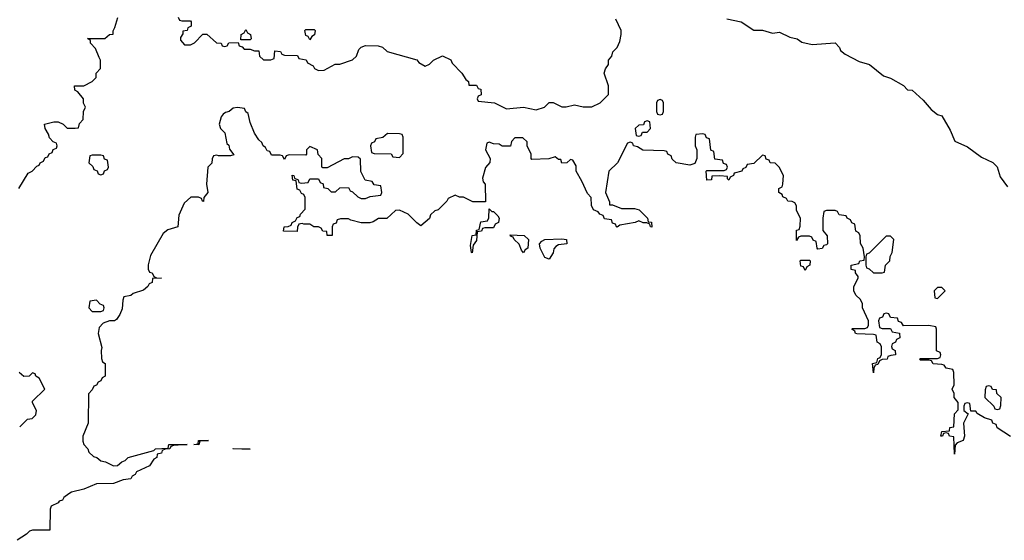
# Model space of a CAD drawing. Header units: inches. Extents: x 2808529 to 2951249, y 860290 to 1033701.
# Tile 48 of 153: x 2832950 to 2837563, y 1025062 to 1027500. Entities that reach past the tile are written whole.
import ezdxf

# ---------------------------------------------------------------- set-up
doc = ezdxf.new("R2010")
doc.units = ezdxf.units.IN
doc.header["$MEASUREMENT"] = 0
doc.layers.add('C8032', color=7, linetype='Continuous')

msp = doc.modelspace()

# ---------------------------------------------------------------- linework, layer by layer
at = {"layer": 'C8032', "color": 6}
for points in [[(2832946, 1026710), (2832990, 1026782), (2833009, 1026791), (2833030, 1026814), (2833042, 1026818), (2833046, 1026830), (2833062, 1026838), (2833070, 1026854), (2833082, 1026858), (2833088, 1026872), (2833102, 1026878), (2833107.3, 1026892.7), (2833122, 1026898), (2833126, 1026910), (2833122, 1026922), (2833107.3, 1026927.3), (2833090, 1026946), (2833084.7, 1026964.7), (2833068.7, 1026990), (2833066, 1027010), (2833110, 1027021), (2833130, 1027021), (2833154, 1027010), (2833172.7, 1026992.7), (2833210, 1026992), (2833226, 1026994), (2833230, 1027014), (2833247.3, 1027032.7), (2833248.7, 1027070), (2833258, 1027090), (2833249.1, 1027109.1), (2833248.7, 1027128.7), (2833222, 1027162), (2833208, 1027170), (2833206, 1027190), (2833250, 1027191), (2833289.1, 1027210.9), (2833308, 1027230), (2833309, 1027250), (2833328.4, 1027271.6), (2833328.7, 1027310), (2833323.1, 1027323.1), (2833304.7, 1027364.7), (2833282, 1027390), (2833282, 1027402), (2833268.4, 1027411.6), (2833348.7, 1027411.3), (2833370, 1027431.3), (2833387.3, 1027432.7), (2833387.3, 1027447.3), (2833396.4, 1027463.6), (2833409.1, 1027510.9)], [(2833692, 1027512), (2833698, 1027498), (2833710, 1027494), (2833750, 1027494), (2833754, 1027490), (2833754, 1027470), (2833738, 1027462), (2833734, 1027450), (2833714, 1027446), (2833714, 1027434), (2833703.6, 1027416.4), (2833703.6, 1027403.6), (2833722, 1027382), (2833750, 1027382), (2833768.4, 1027391.6), (2833807.3, 1027432.7), (2833827.3, 1027432.7), (2833872, 1027392), (2833894, 1027390), (2833898, 1027378), (2833910, 1027374), (2833922, 1027378), (2833930, 1027391.3), (2833974, 1027394), (2833978, 1027378), (2833992.7, 1027372.7), (2834002, 1027362), (2834030, 1027362), (2834050, 1027354), (2834070, 1027354), (2834074, 1027330), (2834092.7, 1027312.7), (2834127.3, 1027312.7), (2834142, 1027318), (2834146, 1027354), (2834171.6, 1027351.6), (2834178, 1027338), (2834190, 1027334), (2834251.6, 1027331.6), (2834258, 1027318), (2834292.7, 1027312.7), (2834298, 1027298), (2834324.7, 1027284.7), (2834331.6, 1027271.6), (2834350, 1027262), (2834376.4, 1027263.6), (2834428.4, 1027291.6), (2834450, 1027292), (2834510, 1027311.3), (2834528.7, 1027330), (2834539, 1027361), (2834549.1, 1027370.9), (2834570, 1027378.8), (2834630, 1027378), (2834650, 1027371), (2834670.9, 1027350.9), (2834810, 1027312), (2834819.6, 1027299.6), (2834850, 1027282), (2834870, 1027292), (2834889.1, 1027310.9), (2834930.9, 1027330.9), (2834970, 1027311.3), (2834976, 1027296), (2835022, 1027250), (2835039.6, 1027219.6), (2835052, 1027210), (2835054, 1027194), (2835090, 1027194), (2835098, 1027178), (2835110, 1027174), (2835112, 1027148), (2835098, 1027142), (2835094, 1027130), (2835098, 1027118), (2835174, 1027110), (2835230, 1027082), (2835310, 1027091), (2835370, 1027078), (2835409, 1027091), (2835430, 1027112), (2835450, 1027112), (2835490, 1027091.3), (2835510, 1027091.3), (2835550, 1027101), (2835590, 1027092), (2835630, 1027092), (2835668.9, 1027111.1), (2835708, 1027150), (2835708.7, 1027190), (2835689, 1027250), (2835695.3, 1027270), (2835708.7, 1027290), (2835709.2, 1027310), (2835724, 1027330), (2835729, 1027350), (2835748.7, 1027370), (2835762, 1027398), (2835768.7, 1027430), (2835768.7, 1027450), (2835743.1, 1027503.1)], [(2836263.5, 1027503.5), (2836330.6, 1027490.6), (2836390, 1027451), (2836430.7, 1027450.7), (2836476.9, 1027436.9), (2836510, 1027441), (2836558.8, 1027418.8), (2836592, 1027410), (2836614.8, 1027394.8), (2836663.5, 1027383.5), (2836770, 1027391), (2836791, 1027370), (2836796, 1027356), (2836818, 1027338), (2836883.5, 1027303.5), (2836930.9, 1027290.9), (2836997.3, 1027237.3), (2837030, 1027226), (2837090, 1027191.3), (2837110, 1027172), (2837132, 1027170), (2837183.6, 1027123.6), (2837219.8, 1027079.8), (2837250, 1027056), (2837271, 1027050), (2837310, 1026982), (2837331.1, 1026931.1), (2837390, 1026904.7), (2837456, 1026856), (2837510, 1026831), (2837530, 1026811.3), (2837543.5, 1026763.5), (2837578, 1026718)], [(2837592, 1025548), (2837530, 1025589.3), (2837524.7, 1025604.7), (2837509.2, 1025610), (2837504, 1025624), (2837470, 1025635.3), (2837436.4, 1025656.4), (2837430, 1025666), (2837406, 1025666), (2837402, 1025702), (2837390, 1025706), (2837378, 1025702), (2837374, 1025690), (2837374, 1025670), (2837394, 1025654), (2837371.3, 1025610), (2837376, 1025550), (2837370, 1025529), (2837342, 1025518), (2837332, 1025508), (2837330, 1025466), (2837326, 1025546), (2837306, 1025550), (2837302, 1025562), (2837290, 1025566), (2837278, 1025562), (2837274, 1025550), (2837266, 1025550), (2837270, 1025570.8), (2837306, 1025574), (2837308, 1025590), (2837326, 1025594), (2837330, 1025654), (2837347.3, 1025672.7), (2837347.3, 1025707.3), (2837328, 1025730), (2837328, 1025750), (2837318, 1025770), (2837328, 1025790), (2837327.3, 1025847.3), (2837322, 1025862), (2837290, 1025868), (2837282, 1025882), (2837270, 1025886), (2837230, 1025888), (2837222, 1025902), (2837210, 1025906), (2837170, 1025906), (2837166, 1025910), (2837170, 1025914), (2837250, 1025914), (2837262, 1025918), (2837266, 1025930), (2837262, 1025942), (2837246, 1025950), (2837246, 1026050), (2837242, 1026062), (2837210, 1026068), (2837090, 1026066), (2837082, 1026082), (2837067.3, 1026087.3), (2837062, 1026102), (2837030, 1026106), (2837022, 1026122), (2837010, 1026126), (2836998, 1026122), (2836992.7, 1026107.3), (2836978, 1026102), (2836974, 1026090), (2836978, 1026058), (2836990, 1026054), (2837030, 1026054), (2837038, 1026038), (2837072.7, 1026032.7), (2837074, 1026010), (2837058, 1026002), (2837054, 1025990), (2837038, 1025982), (2837034, 1025970), (2837038, 1025958), (2837051.6, 1025951.6), (2837054, 1025930), (2837032, 1025928), (2837018, 1025922), (2837014, 1025910), (2836991.3, 1025908.7), (2836978, 1025902), (2836970, 1025886), (2836958, 1025882), (2836951.6, 1025868.4), (2836950, 1025846), (2836946, 1025890), (2836966, 1025894), (2836970, 1025914), (2836982, 1025918), (2836987.3, 1025932.7), (2836987.3, 1025967.3), (2836982, 1025982), (2836968, 1025990), (2836962, 1026022), (2836950, 1026026), (2836871.3, 1026028.7), (2836866, 1026030), (2836862, 1026042), (2836848, 1026050), (2836850, 1026054), (2836910, 1026054), (2836922, 1026058), (2836926, 1026070), (2836926, 1026090), (2836898, 1026150), (2836898, 1026170), (2836888.7, 1026190), (2836868, 1026210), (2836858, 1026230), (2836858, 1026250), (2836878, 1026290), (2836878, 1026298), (2836866, 1026314), (2836866, 1026326), (2836846, 1026330), (2836846, 1026350), (2836882, 1026358), (2836886, 1026370), (2836906, 1026374), (2836908, 1026390), (2836902, 1026430), (2836888.7, 1026451.3), (2836887.3, 1026487.3), (2836882, 1026502), (2836868, 1026510), (2836862, 1026542), (2836848, 1026548), (2836842, 1026562), (2836826, 1026570), (2836822, 1026582), (2836790, 1026586), (2836782, 1026602), (2836770, 1026606), (2836730, 1026606), (2836718, 1026602), (2836712, 1026570), (2836712.7, 1026512.7), (2836732.7, 1026487.3), (2836734, 1026450), (2836730, 1026446), (2836718, 1026442), (2836710, 1026428), (2836690, 1026426), (2836686, 1026430), (2836682, 1026462), (2836667.3, 1026467.3), (2836662, 1026482), (2836650, 1026486), (2836610, 1026486), (2836598, 1026482), (2836590, 1026466), (2836590, 1026514), (2836602, 1026518), (2836607.3, 1026532.7), (2836608, 1026570), (2836590, 1026606), (2836588.9, 1026628.9), (2836582, 1026642), (2836568.9, 1026648.9), (2836548.7, 1026650), (2836542, 1026662), (2836526, 1026670), (2836522, 1026682), (2836506, 1026690), (2836506, 1026710), (2836522, 1026718), (2836526, 1026730), (2836528, 1026770), (2836508, 1026810), (2836490, 1026828), (2836466, 1026830), (2836462, 1026842), (2836447.3, 1026847.3), (2836442, 1026862), (2836430, 1026866), (2836390, 1026826), (2836358, 1026822), (2836352.7, 1026807.3), (2836338, 1026802), (2836334, 1026790), (2836298, 1026782), (2836294, 1026770), (2836278, 1026762), (2836271.6, 1026748.4), (2836266, 1026754), (2836266, 1026766), (2836230, 1026768.7), (2836192.7, 1026767.3), (2836191.3, 1026750), (2836170, 1026749), (2836166, 1026790), (2836170, 1026794), (2836250, 1026794), (2836262, 1026798), (2836266, 1026810), (2836262, 1026822), (2836247.3, 1026827.3), (2836242, 1026842), (2836207.3, 1026847.3), (2836202, 1026882), (2836188.4, 1026888.4), (2836182, 1026942), (2836167.3, 1026947.3), (2836162, 1026962), (2836150, 1026966), (2836118, 1026962), (2836114, 1026950), (2836114, 1026910), (2836122, 1026890), (2836122, 1026850), (2836112.7, 1026827.3), (2836090, 1026818), (2836026, 1026830), (2836007.3, 1026847.3), (2836002, 1026862), (2835986, 1026870), (2835982, 1026882), (2835970, 1026886), (2835870, 1026889.5), (2835845.2, 1026905.2), (2835826, 1026910), (2835822, 1026922), (2835810, 1026926), (2835798, 1026922), (2835750.5, 1026830), (2835710.8, 1026790), (2835694.8, 1026690), (2835712.7, 1026647.3), (2835712.7, 1026632.7), (2835727.3, 1026632.7), (2835770, 1026616), (2835830, 1026616), (2835852, 1026610), (2835892, 1026570), (2835894, 1026554), (2835910, 1026552), (2835912, 1026528), (2835906, 1026530), (2835902, 1026542), (2835888.7, 1026548.7), (2835871.3, 1026548.7), (2835850, 1026558), (2835834, 1026550), (2835762, 1026538), (2835749.2, 1026529.2), (2835746, 1026530), (2835742, 1026542), (2835727.3, 1026547.3), (2835722, 1026562), (2835690, 1026568), (2835683.1, 1026583.1), (2835668.7, 1026590), (2835660.4, 1026600.4), (2835638, 1026610), (2835628.7, 1026630), (2835627.3, 1026667.3), (2835610, 1026686), (2835584.4, 1026744.4), (2835557.2, 1026790), (2835556.4, 1026816.4), (2835542, 1026842), (2835530, 1026846), (2835514, 1026830), (2835490, 1026828), (2835486, 1026846), (2835474, 1026846), (2835458, 1026858), (2835428.7, 1026848.7), (2835350, 1026846), (2835346, 1026850), (2835346, 1026870), (2835328, 1026910), (2835327.3, 1026927.3), (2835307.3, 1026947.3), (2835270, 1026946), (2835254, 1026930), (2835250, 1026908), (2835210, 1026908), (2835196.4, 1026916.4), (2835170, 1026918), (2835150, 1026926), (2835138, 1026922), (2835132, 1026890), (2835154, 1026850), (2835152, 1026832), (2835132.2, 1026807.8), (2835118, 1026758), (2835121, 1026741), (2835130.5, 1026730), (2835132.7, 1026647.3), (2835072.7, 1026647.3), (2835028.7, 1026668.7), (2835011.3, 1026668.7), (2834990, 1026678), (2834958, 1026662), (2834951.3, 1026650), (2834911, 1026610), (2834894.8, 1026605.2), (2834874.4, 1026585.6), (2834870, 1026569.2), (2834830, 1026535.3), (2834810, 1026548), (2834770, 1026588.7), (2834730, 1026608), (2834710, 1026606), (2834670, 1026568.7), (2834631.6, 1026568.4), (2834606.8, 1026553.2), (2834590, 1026549.2), (2834550, 1026549.2), (2834501.2, 1026561.2), (2834490, 1026568), (2834452.7, 1026567.3), (2834438, 1026562), (2834432.7, 1026547.3), (2834418, 1026542), (2834414, 1026530), (2834414, 1026490), (2834390.8, 1026489.2), (2834388.4, 1026508.4), (2834370, 1026509.2), (2834363.1, 1026523.1), (2834349.4, 1026529.4), (2834328, 1026530), (2834310, 1026542), (2834282, 1026542), (2834274, 1026546), (2834258, 1026542), (2834251.6, 1026528.4), (2834250, 1026508), (2834186, 1026510), (2834189, 1026530), (2834208.4, 1026531.6), (2834222, 1026538), (2834226, 1026550), (2834242, 1026558), (2834250, 1026574), (2834262, 1026578), (2834266, 1026590), (2834288, 1026612), (2834287.3, 1026667.3), (2834282, 1026682), (2834270, 1026686), (2834262, 1026702), (2834250, 1026706), (2834246, 1026746), (2834230, 1026748), (2834227.3, 1026772.7), (2834234, 1026770), (2834238, 1026758), (2834254, 1026750), (2834258, 1026738), (2834270, 1026734), (2834302, 1026738), (2834310, 1026754), (2834350, 1026754), (2834358, 1026738), (2834371.6, 1026731.6), (2834374, 1026714), (2834394, 1026710), (2834410, 1026694), (2834430, 1026694), (2834450, 1026712), (2834490, 1026714), (2834498, 1026698), (2834510, 1026694), (2834534, 1026670), (2834550, 1026662), (2834570, 1026662), (2834592.7, 1026672.7), (2834642, 1026678), (2834646, 1026690), (2834642, 1026722), (2834610, 1026726), (2834602, 1026742), (2834568.9, 1026748.9), (2834548.9, 1026788.9), (2834547.3, 1026847.3), (2834536.4, 1026856.4), (2834510, 1026858), (2834491, 1026849), (2834470, 1026848.7), (2834390, 1026806), (2834370, 1026806), (2834366, 1026810), (2834366, 1026850), (2834348.4, 1026868.4), (2834346, 1026890), (2834310, 1026906), (2834294, 1026890), (2834294, 1026870), (2834290, 1026866), (2834212.7, 1026867.3), (2834198, 1026862), (2834190, 1026846), (2834182, 1026862), (2834170, 1026866), (2834130, 1026866), (2834122, 1026882), (2834110, 1026886), (2834102, 1026902), (2834090, 1026908.7), (2834085.2, 1026925.2), (2834070, 1026938), (2834050, 1026968), (2834030, 1027018), (2834020.4, 1027060.4), (2834010, 1027068.7), (2834004, 1027084), (2833970, 1027089.3), (2833950, 1027085.2), (2833931, 1027070), (2833914, 1027066), (2833902.8, 1027057.2), (2833894.4, 1027045.6), (2833884.7, 1027010), (2833891, 1026990), (2833910.7, 1026970), (2833921, 1026921), (2833930, 1026912), (2833933.7, 1026893.7), (2833952.7, 1026867.3), (2833938, 1026862), (2833882, 1026862), (2833874, 1026866), (2833858, 1026862), (2833851.3, 1026848.7), (2833850, 1026828), (2833831.1, 1026808.9), (2833824.7, 1026730), (2833830.8, 1026690), (2833812, 1026668), (2833810.9, 1026649.1), (2833806, 1026650), (2833802, 1026662), (2833788.4, 1026668.4), (2833751.1, 1026668.9), (2833719.8, 1026640.2), (2833696.1, 1026583.9), (2833690.4, 1026529.6), (2833644.5, 1026515.5), (2833621.6, 1026498.4), (2833563.5, 1026396.5), (2833551.3, 1026351.3), (2833552, 1026332), (2833558, 1026318), (2833570, 1026314), (2833578, 1026298), (2833591.6, 1026291.6), (2833614, 1026290), (2833572.7, 1026287.3), (2833571.3, 1026270), (2833557.3, 1026262.7), (2833550.7, 1026250), (2833530, 1026234), (2833482, 1026218), (2833470, 1026208), (2833438, 1026202), (2833432.7, 1026187.3), (2833430, 1026146), (2833419.8, 1026120.2), (2833403.6, 1026096.4), (2833394, 1026090), (2833370.8, 1026089.2), (2833341, 1026079), (2833322, 1026058), (2833318, 1026030), (2833335.3, 1025964.7), (2833331.6, 1025951.6), (2833332.7, 1025912.7), (2833338, 1025898), (2833350.8, 1025890), (2833350.6, 1025830.6), (2833336.9, 1025823.1), (2833330, 1025809), (2833316.9, 1025803.1), (2833310, 1025789), (2833296.9, 1025783.1), (2833290, 1025766), (2833272, 1025748), (2833270.5, 1025610.5), (2833246, 1025550), (2833246.4, 1025526.4), (2833250.4, 1025510.4), (2833270, 1025490.7), (2833274.6, 1025474.6), (2833295.2, 1025455.2), (2833311, 1025450), (2833330, 1025434.8), (2833352, 1025430), (2833390, 1025411.3), (2833408.4, 1025411.6), (2833428, 1025430), (2833444.7, 1025435.3), (2833458, 1025450), (2833578, 1025482), (2833586, 1025490), (2833646, 1025494), (2833648, 1025510), (2833734, 1025510), (2833670, 1025506), (2833658, 1025502), (2833654, 1025490), (2833631.3, 1025488.7), (2833618, 1025482), (2833614, 1025470), (2833594, 1025466), (2833592, 1025450), (2833578, 1025442), (2833558, 1025410), (2833496.9, 1025383.1), (2833491, 1025370), (2833477.3, 1025362.7), (2833470, 1025349.6), (2833435.3, 1025344.7), (2833390, 1025327.8), (2833310, 1025326.6), (2833250, 1025301.2), (2833192.5, 1025287.5), (2833179.8, 1025280.2), (2833156.8, 1025263.2), (2833150, 1025249.3), (2833134.8, 1025245.2), (2833130, 1025238), (2833098, 1025222), (2833092.7, 1025207.3), (2833091.1, 1025108.9), (2833010, 1025109), (2832996, 1025104), (2832982, 1025090), (2832938, 1025062)], [(2832950, 1025594), (2832986, 1025630), (2833008, 1025632), (2833026, 1025650), (2833028, 1025670), (2833010, 1025706), (2833010, 1025714), (2833068, 1025770), (2833042, 1025822), (2833026, 1025830), (2833022, 1025842), (2833010, 1025846), (2832994, 1025830), (2832970, 1025829), (2832947.3, 1025847.3)]]:
    msp.add_lwpolyline(points, dxfattribs=at)
for points in [[(2833986, 1027406), (2833988, 1027430), (2834002, 1027438), (2834010, 1027454), (2834018, 1027438), (2834032, 1027430), (2834034, 1027410), (2834030, 1027406)], [(2834310, 1027406), (2834302, 1027422), (2834290, 1027426), (2834286, 1027450), (2834290, 1027454), (2834330, 1027454), (2834334, 1027450), (2834331.6, 1027428.4), (2834318, 1027422)], [(2835950, 1027126), (2835938, 1027122), (2835934, 1027110), (2835934, 1027070), (2835938, 1027058), (2835950, 1027054), (2835962, 1027058), (2835966, 1027070), (2835966, 1027110), (2835962, 1027122)], [(2835890, 1027026), (2835878, 1027022), (2835872.7, 1027007.3), (2835850, 1027006), (2835834, 1026990), (2835838, 1026958), (2835850, 1026954), (2835862, 1026958), (2835867.3, 1026972.7), (2835890, 1026974), (2835906, 1026990), (2835902, 1027022)], [(2834672.7, 1026967.3), (2834651.6, 1026948.4), (2834618, 1026942), (2834612, 1026928), (2834598, 1026922), (2834594, 1026910), (2834598, 1026878), (2834610, 1026874), (2834690, 1026872), (2834698, 1026858), (2834730, 1026854), (2834747.3, 1026872.7), (2834746, 1026950), (2834742, 1026962), (2834730, 1026966)], [(2833330, 1026866), (2833290, 1026866), (2833278, 1026862), (2833274, 1026830), (2833292.7, 1026812.7), (2833298, 1026798), (2833312.7, 1026792.7), (2833318, 1026778), (2833330, 1026774), (2833342, 1026778), (2833347.3, 1026792.7), (2833362, 1026798), (2833366, 1026810), (2833362, 1026842), (2833347.3, 1026847.3), (2833342, 1026862)], [(2835162, 1026602), (2835170, 1026602), (2835190, 1026582), (2835196, 1026570), (2835194, 1026550), (2835178, 1026542), (2835170, 1026526), (2835130, 1026526), (2835118, 1026522), (2835114, 1026510), (2835094, 1026506), (2835090, 1026466), (2835075.3, 1026444.7), (2835070, 1026408.7), (2835066, 1026410), (2835062, 1026442), (2835069.5, 1026490), (2835088, 1026492), (2835090, 1026514), (2835102, 1026518), (2835110, 1026554), (2835142, 1026558), (2835147.3, 1026572.7), (2835150, 1026614)], [(2835310, 1026408.7), (2835300.4, 1026420.4), (2835289.3, 1026449.3), (2835266, 1026470), (2835262, 1026482), (2835250, 1026486), (2835247.3, 1026492.7), (2835314, 1026490), (2835334, 1026470), (2835331.3, 1026430), (2835318, 1026422)], [(2837030, 1026486), (2837010, 1026486), (2836930, 1026406), (2836918, 1026402), (2836914, 1026390), (2836914, 1026350), (2836918, 1026338), (2836930, 1026334), (2836950, 1026314), (2836990, 1026314), (2837002, 1026318), (2837006, 1026350), (2837026, 1026370), (2837028.4, 1026391.6), (2837038, 1026410), (2837046, 1026470)], [(2835430, 1026379), (2835410, 1026386), (2835388.7, 1026430), (2835386, 1026450), (2835396.4, 1026463.6), (2835410, 1026470.5), (2835490, 1026474), (2835512, 1026470), (2835514, 1026450), (2835474, 1026446), (2835461.4, 1026438.6), (2835453.2, 1026426.8), (2835450, 1026409)], [(2836630, 1026326), (2836622, 1026342), (2836610, 1026346), (2836606, 1026370), (2836610, 1026374), (2836650, 1026374), (2836654, 1026370), (2836652, 1026350), (2836638, 1026342)], [(2837270, 1026246), (2837250, 1026246), (2837234, 1026230), (2837238, 1026198), (2837250, 1026194), (2837286, 1026230)], [(2833310, 1026186), (2833278, 1026182), (2833274, 1026150), (2833290, 1026134), (2833330, 1026134), (2833342, 1026138), (2833346, 1026150), (2833342, 1026162), (2833327.3, 1026167.3)], [(2837490, 1025786), (2837478, 1025782), (2837472.7, 1025767.3), (2837472, 1025730), (2837514, 1025690), (2837518, 1025678), (2837530, 1025674), (2837542, 1025678), (2837547.3, 1025692.7), (2837548, 1025730), (2837528, 1025750), (2837526, 1025766), (2837508.4, 1025768.4), (2837502, 1025782)], [(2833790, 1025509.6), (2833766, 1025510), (2833786, 1025514), (2833788, 1025530), (2833834, 1025530), (2833794, 1025526)], [(2834030, 1025489.2), (2833948, 1025490), (2833950, 1025492)]]:
    msp.add_lwpolyline(points, close=True, dxfattribs=at)

doc.saveas('drawing.dxf')
